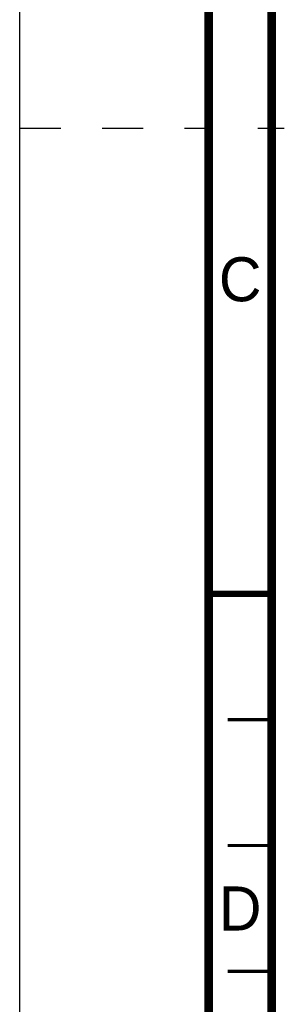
# Model space of a CAD drawing. Header units: millimetres. Extents: x 0 to 594, y 0 to 420.
# Tile 13 of 80: x 0 to 21, y 227 to 306. Entities that reach past the tile are written whole.
import ezdxf

# ---------------------------------------------------------------- set-up
doc = ezdxf.new("R2010")
doc.units = ezdxf.units.MM
doc.header["$LTSCALE"] = 32.67
doc.linetypes.add('DASHED', pattern=[0.2, 0.1, -0.1])
doc.layers.get('0').update_dxf_attribs({"linetype": 'CONTINUOUS'})
doc.styles.get("Standard").update_dxf_attribs({"font": 'myriadpro-light.otf'})

msp = doc.modelspace()

# ---------------------------------------------------------------- linework, layer by layer
at = {"color": 7, "linetype": 'CONTINUOUS'}
msp.add_line((0, 0), (0, 420), dxfattribs=at)
at = {"color": 7, "linetype": 'DASHED'}
msp.add_line((0, 297), (15, 297), dxfattribs=at)
at = {"color": 2, "linetype": 'CONTINUOUS'}
msp.add_line((18.9, 297), (21, 297), dxfattribs=at)
at = {"color": 7, "linetype": 'CONTINUOUS'}
for points, const_width in [([(15, 5), (15, 415)], 0.7), ([(20, 10), (20, 410)], 0.7), ([(15, 260), (20, 260)], 0.5), ([(20, 250), (16.5, 250)], 0.25), ([(20, 240), (16.5, 240)], 0.25), ([(20, 230), (16.5, 230)], 0.25)]:
    msp.add_lwpolyline(points, dxfattribs=dict(at, const_width=const_width))

# ---------------------------------------------------------------- texts
at = {"color": 5, "linetype": 'CONTINUOUS', "char_height": 3.5, "attachment_point": 2, "line_spacing_factor": 0.9}
for s, insert, width in [('C', (17.5, 286.75), 2.96047), ('D', (17.5, 236.75), 3.36166)]:
    msp.add_mtext(s, dxfattribs=dict(at, insert=insert, width=width))

doc.saveas('drawing.dxf')
